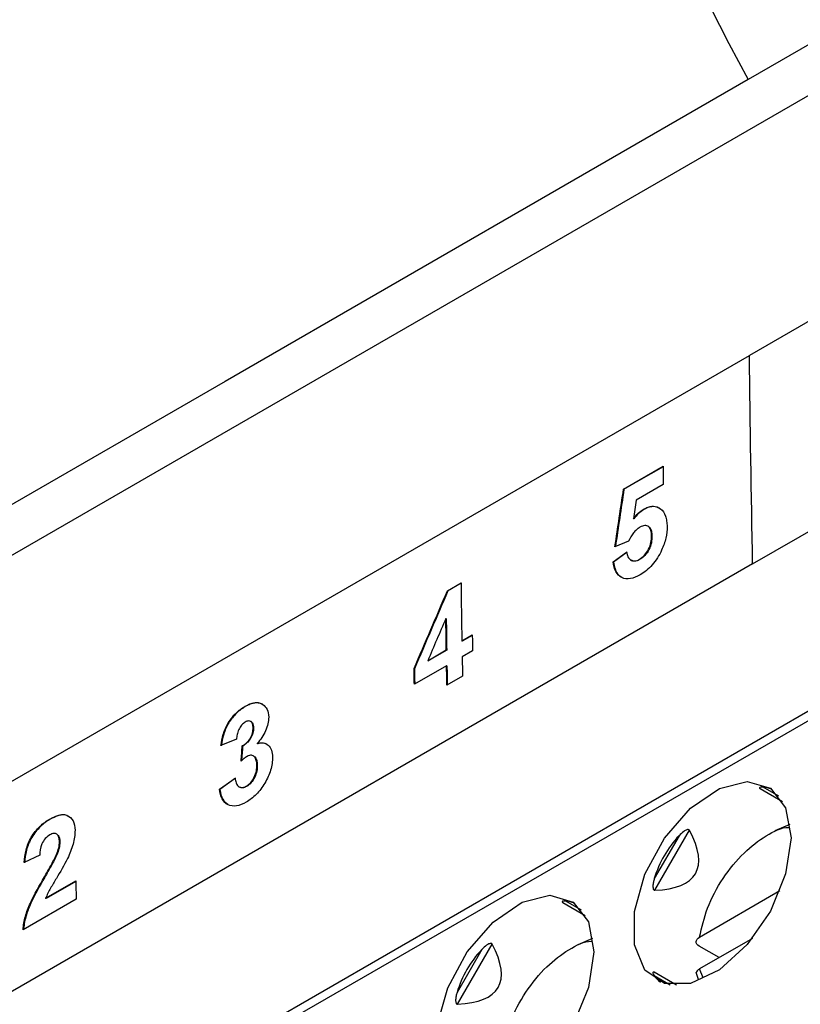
# Model space of a CAD drawing. Header units: millimetres. Extents: x 156922 to 157823, y 112322 to 113312.
# Tile 29 of 123: x 157634 to 157648, y 112503 to 112520. Entities that reach past the tile are written whole.
import ezdxf

# ---------------------------------------------------------------- set-up
doc = ezdxf.new("R2010")
doc.units = ezdxf.units.MM

msp = doc.modelspace()

# ---------------------------------------------------------------- linework, layer by layer
at = {"color": 7, "linetype": 'Continuous', "lineweight": 25}
for p, q in [((157595.205, 112488.022), (157680.932, 112537.511)), ((157677.867, 112531.692), (157647.462, 112514.139)), ((157647.52, 112510.404), (157676.148, 112526.93)), ((157656.811, 112524.494), (157647.439, 112519.084)), ((157676.219, 112523.753), (157630.987, 112497.641)), ((157676.223, 112523.586), (157630.884, 112497.412)), ((157647.439, 112519.084), (157638.068, 112513.674)), ((157617.056, 112496.587), (157647.462, 112514.139)), ((157638.068, 112513.674), (157630.173, 112509.116)), ((157645.207, 112511.744), (157645.915, 112512.153)), ((157645.915, 112512.145), (157645.214, 112511.74)), ((157645.214, 112511.74), (157645.207, 112511.744)), ((157645.919, 112511.828), (157645.436, 112511.548)), ((157645.568, 112511.376), (157645.561, 112511.38)), ((157645.39, 112511.209), (157645.383, 112511.213)), ((157645.654, 112511.073), (157645.647, 112511.077)), ((157645.298, 112510.812), (157645.053, 112510.711)), ((157645.715, 112510.9), (157645.708, 112510.904)), ((157645.02, 112510.439), (157645.261, 112510.616)), ((157645.269, 112510.612), (157645.027, 112510.435)), ((157645.337, 112510.471), (157645.344, 112510.467)), ((157645.495, 112510.479), (157645.488, 112510.483)), ((157647.52, 112510.404), (157629.549, 112500.03)), ((157645.027, 112510.435), (157645.02, 112510.439)), ((157642.052, 112509.923), (157642.294, 112510.063)), ((157642.059, 112509.919), (157642.052, 112509.923)), ((157642.294, 112510.055), (157642.059, 112509.919)), ((157642.029, 112509.42), (157642.022, 112509.424)), ((157642.31, 112509.022), (157642.496, 112509.129)), ((157642.496, 112509.121), (157642.317, 112509.018)), ((157641.698, 112508.668), (157642.031, 112508.86)), ((157642.038, 112508.856), (157641.705, 112508.664)), ((157642.038, 112508.856), (157642.031, 112508.86)), ((157642.317, 112509.018), (157642.31, 112509.022)), ((157642.501, 112508.847), (157642.315, 112508.739)), ((157641.46, 112508.522), (157641.453, 112508.526)), ((157642.035, 112508.578), (157641.458, 112508.245)), ((157641.705, 112508.664), (157641.698, 112508.668)), ((157642.042, 112508.574), (157642.035, 112508.578)), ((157642.321, 112508.392), (157642.041, 112508.23)), ((157638.428, 112507.845), (157638.421, 112507.849)), ((157638.531, 112507.576), (157638.524, 112507.58)), ((157638.576, 112507.464), (157638.569, 112507.468)), ((157638.271, 112507.259), (157637.991, 112507.147)), ((157638.382, 112507.14), (157638.375, 112507.144)), ((157638.651, 112507.177), (157638.644, 112507.182)), ((157638.579, 112506.959), (157638.572, 112506.963)), ((157638.643, 112506.795), (157638.636, 112506.799)), ((157637.966, 112506.364), (157638.245, 112506.565)), ((157638.252, 112506.561), (157637.973, 112506.36)), ((157638.319, 112506.406), (157638.326, 112506.402)), ((157638.452, 112506.414), (157638.445, 112506.418)), ((157647.991, 112506.238), (157647.708, 112506.401)), ((157637.973, 112506.36), (157637.966, 112506.364)), ((157647.655, 112506.375), (157648.056, 112506.143)), ((157634.931, 112505.826), (157634.924, 112505.83)), ((157647.926, 112505.622), (157648.19, 112505.739)), ((157635.053, 112505.559), (157635.046, 112505.563)), ((157646.203, 112505.532), (157645.758, 112504.763)), ((157645.766, 112504.554), (157646.387, 112505.63)), ((157635.105, 112505.418), (157635.098, 112505.422)), ((157634.745, 112505.18), (157634.465, 112505.05)), ((157635.053, 112505.191), (157635.046, 112505.195)), ((157634.835, 112504.789), (157634.828, 112504.793)), ((157634.851, 112504.409), (157635.391, 112504.721)), ((157635.391, 112504.712), (157634.858, 112504.405)), ((157646.568, 112503.715), (157648.01, 112504.547)), ((157635.397, 112504.395), (157634.447, 112503.846)), ((157634.858, 112504.405), (157634.851, 112504.409)), ((157644.119, 112504.334), (157644.52, 112504.102)), ((157644.455, 112504.197), (157644.173, 112504.36)), ((157642.23, 112502.513), (157642.852, 112503.589)), ((157644.391, 112503.581), (157644.655, 112503.698)), ((157647.515, 112503.69), (157646.568, 112503.143)), ((157642.667, 112503.491), (157642.223, 112502.721)), ((157646.919, 112503.346), (157646.565, 112503.55)), ((157646.156, 112502.852), (157645.755, 112503.084)), ((157646.503, 112503.084), (157646.546, 112502.958)), ((157646.634, 112502.985), (157646.568, 112503.143)), ((157645.758, 112503.024), (157646.041, 112502.861))]:
    msp.add_line(p, q, dxfattribs=at)
at = {"color": 7, "linetype": 'Continuous', "lineweight": 25, "flags": 128}
for points in [[(157648.208, 112505.494), (157648.112, 112504.849), (157647.839, 112504.181), (157647.424, 112503.58), (157646.924, 112503.127), (157646.407, 112502.884), (157645.941, 112502.883), (157645.591, 112503.124), (157645.403, 112503.575), (157645.403, 112504.175), (157645.591, 112504.843), (157645.941, 112505.489), (157646.407, 112506.025), (157646.924, 112506.379), (157647.424, 112506.504), (157647.839, 112506.381), (157648.112, 112506.029), (157648.208, 112505.494)], [(157644.672, 112503.453), (157644.577, 112502.808), (157644.303, 112502.14), (157643.888, 112501.539), (157643.389, 112501.086), (157642.871, 112500.843), (157642.406, 112500.842), (157642.056, 112501.083), (157641.868, 112501.534), (157641.868, 112502.134), (157642.056, 112502.802), (157642.406, 112503.448), (157642.871, 112503.984), (157643.389, 112504.338), (157643.888, 112504.463), (157644.303, 112504.34), (157644.577, 112503.988), (157644.672, 112503.453)]]:
    msp.add_lwpolyline(points, dxfattribs=at)
at = {"color": 7, "linetype": 'Continuous', "lineweight": 25}
for centre, major_axis, ratio, start_param, end_param in [((157647.751, 112504.125), (-0.095, 2.277), 0.44448, 6.080281, 6.232453), ((157647.751, 112504.125), (1.816, -1.049), 0.953495, 2.917838, 3.365989), ((157638.032, 112509.736), (8.463, -4.885), 0.204676, 5.967375, 6.598969), ((157644.216, 112502.084), (-0.095, 2.277), 0.44448, 6.080281, 6.232453), ((157634.497, 112507.695), (8.463, -4.885), 0.204676, 5.967375, 6.598969), ((157644.216, 112502.084), (1.816, -1.049), 0.953495, 2.917838, 3.365989), ((157647.751, 112504.125), (2.02, 1.057), 0.444531, 3.192214, 3.344554)]:
    msp.add_ellipse(centre, major_axis=major_axis, ratio=ratio, start_param=start_param, end_param=end_param, dxfattribs=at)
for points in [[(157643.183, 112529.722), (157644.121, 112526.168), (157645.576, 112522.531), (157647.439, 112519.084)], [(157647.52, 112510.404), (157647.496, 112511.652), (157647.477, 112512.897), (157647.462, 112514.139)], [(157645.915, 112512.153), (157645.916, 112512.045), (157645.918, 112511.936), (157645.919, 112511.828)], [(157645.053, 112510.711), (157645.104, 112511.056), (157645.155, 112511.4), (157645.207, 112511.744)], [(157645.214, 112511.74), (157645.163, 112511.399), (157645.112, 112511.057), (157645.061, 112510.715)], [(157645.436, 112511.548), (157645.418, 112511.437), (157645.4, 112511.325), (157645.383, 112511.213)], [(157641.453, 112508.526), (157641.652, 112508.992), (157641.852, 112509.458), (157642.052, 112509.923)], [(157642.059, 112509.919), (157641.859, 112509.454), (157641.66, 112508.988), (157641.46, 112508.522)], [(157642.294, 112510.063), (157642.299, 112509.716), (157642.304, 112509.369), (157642.31, 112509.022)], [(157642.022, 112509.424), (157641.914, 112509.172), (157641.806, 112508.92), (157641.698, 112508.668)], [(157642.031, 112508.86), (157642.028, 112509.048), (157642.025, 112509.236), (157642.022, 112509.424)], [(157642.029, 112509.42), (157642.032, 112509.232), (157642.035, 112509.044), (157642.038, 112508.856)], [(157642.496, 112509.129), (157642.498, 112509.035), (157642.499, 112508.941), (157642.501, 112508.847)], [(157642.315, 112508.739), (157642.317, 112508.623), (157642.319, 112508.508), (157642.321, 112508.392)], [(157641.458, 112508.245), (157641.456, 112508.338), (157641.455, 112508.432), (157641.453, 112508.526)], [(157641.46, 112508.522), (157641.462, 112508.431), (157641.463, 112508.34), (157641.465, 112508.249)], [(157642.041, 112508.23), (157642.039, 112508.346), (157642.037, 112508.462), (157642.035, 112508.578)], [(157642.042, 112508.574), (157642.044, 112508.461), (157642.046, 112508.348), (157642.048, 112508.234)], [(157638.352, 112506.866), (157638.36, 112506.959), (157638.367, 112507.051), (157638.375, 112507.144)], [(157638.382, 112507.14), (157638.375, 112507.051), (157638.368, 112506.962), (157638.36, 112506.873)], [(157635.391, 112504.721), (157635.393, 112504.612), (157635.395, 112504.503), (157635.397, 112504.395)]]:
    msp.add_open_spline(points, degree=3, dxfattribs=at)
for points, knots in [([(157645.383, 112511.213), (157645.41, 112511.248), (157645.438, 112511.281), (157645.499, 112511.338), (157645.53, 112511.36), (157645.561, 112511.38)], [0, 0, 0, 0, 0.5, 0.5, 1, 1, 1, 1]), ([(157645.568, 112511.376), (157645.537, 112511.356), (157645.505, 112511.334), (157645.445, 112511.277), (157645.417, 112511.244), (157645.39, 112511.209)], [0, 0, 0, 0, 0.5, 0.5, 1, 1, 1, 1]), ([(157645.561, 112511.38), (157645.591, 112511.396), (157645.62, 112511.411), (157645.677, 112511.43), (157645.706, 112511.435), (157645.786, 112511.437), (157645.833, 112511.42), (157645.911, 112511.36), (157645.94, 112511.316), (157645.968, 112511.233), (157645.975, 112511.203), (157645.984, 112511.14), (157645.986, 112511.106), (157645.987, 112511.073)], [0, 0, 0, 0, 0.125, 0.125, 0.25, 0.25, 0.5, 0.5, 0.75, 0.75, 0.875, 0.875, 1, 1, 1, 1]), ([(157645.853, 112511.399), (157645.819, 112511.414), (157645.748, 112511.447), (157645.642, 112511.416), (157645.581, 112511.383), (157645.568, 112511.376)], [0, 0, 0, 0, 0.423834, 0.876102, 1, 1, 1, 1]), ([(157645.499, 112511.06), (157645.479, 112511.047), (157645.459, 112511.034), (157645.421, 112510.999), (157645.402, 112510.979), (157645.351, 112510.913), (157645.323, 112510.863), (157645.298, 112510.812)], [0, 0, 0, 0, 0.25, 0.25, 0.5, 0.5, 1, 1, 1, 1]), ([(157645.708, 112510.904), (157645.707, 112510.938), (157645.705, 112510.971), (157645.689, 112511.028), (157645.677, 112511.054), (157645.638, 112511.086), (157645.613, 112511.093), (157645.559, 112511.089), (157645.529, 112511.076), (157645.499, 112511.06)], [0, 0, 0, 0, 0.25, 0.25, 0.5, 0.5, 0.75, 0.75, 1, 1, 1, 1]), ([(157645.652, 112511.071), (157645.665, 112511.062), (157645.694, 112511.04), (157645.711, 112510.975), (157645.714, 112510.923), (157645.715, 112510.9)], [0, 0, 0, 0, 0.285617, 0.683064, 1, 1, 1, 1]), ([(157645.987, 112511.073), (157645.987, 112511.007), (157645.981, 112510.938), (157645.948, 112510.794), (157645.922, 112510.722), (157645.89, 112510.651)], [0, 0, 0, 0, 0.5, 0.5, 1, 1, 1, 1]), ([(157645.488, 112510.483), (157645.52, 112510.502), (157645.551, 112510.526), (157645.609, 112510.589), (157645.635, 112510.626), (157645.677, 112510.705), (157645.691, 112510.748), (157645.706, 112510.828), (157645.708, 112510.867), (157645.708, 112510.904)], [0, 0, 0, 0, 0.25, 0.25, 0.5, 0.5, 0.75, 0.75, 1, 1, 1, 1]), ([(157645.715, 112510.9), (157645.715, 112510.863), (157645.713, 112510.824), (157645.698, 112510.743), (157645.684, 112510.7), (157645.642, 112510.621), (157645.616, 112510.584), (157645.558, 112510.522), (157645.526, 112510.498), (157645.495, 112510.479)], [0, 0, 0, 0, 0.25, 0.25, 0.5, 0.5, 0.75, 0.75, 1, 1, 1, 1]), ([(157645.89, 112510.651), (157645.867, 112510.603), (157645.843, 112510.556), (157645.787, 112510.467), (157645.755, 112510.424), (157645.688, 112510.348), (157645.653, 112510.315), (157645.579, 112510.255), (157645.542, 112510.231), (157645.504, 112510.208)], [0, 0, 0, 0, 0.25, 0.25, 0.5, 0.5, 0.75, 0.75, 1, 1, 1, 1]), ([(157645.261, 112510.616), (157645.267, 112510.585), (157645.273, 112510.556), (157645.296, 112510.507), (157645.312, 112510.487), (157645.353, 112510.461), (157645.377, 112510.454), (157645.43, 112510.457), (157645.459, 112510.468), (157645.488, 112510.483)], [0, 0, 0, 0, 0.25, 0.25, 0.5, 0.5, 0.75, 0.75, 1, 1, 1, 1]), ([(157645.495, 112510.479), (157645.464, 112510.466), (157645.408, 112510.441), (157645.364, 112510.459), (157645.345, 112510.468)], [0, 0, 0, 0, 0.542924, 1, 1, 1, 1]), ([(157645.504, 112510.208), (157645.445, 112510.175), (157645.386, 112510.149), (157645.273, 112510.129), (157645.221, 112510.134), (157645.131, 112510.18), (157645.096, 112510.217), (157645.044, 112510.315), (157645.029, 112510.375), (157645.02, 112510.439)], [0, 0, 0, 0, 0.25, 0.25, 0.5, 0.5, 0.75, 0.75, 1, 1, 1, 1]), ([(157645.027, 112510.435), (157645.043, 112510.355), (157645.068, 112510.234), (157645.148, 112510.181), (157645.175, 112510.164)], [0, 0, 0, 0, 0.66312, 1, 1, 1, 1]), ([(157637.991, 112507.147), (157638.002, 112507.214), (157638.014, 112507.282), (157638.055, 112507.421), (157638.084, 112507.491), (157638.165, 112507.621), (157638.212, 112507.679), (157638.288, 112507.753), (157638.314, 112507.776), (157638.367, 112507.816), (157638.394, 112507.833), (157638.421, 112507.849)], [0, 0, 0, 0, 0.25, 0.25, 0.5, 0.5, 0.75, 0.75, 0.875, 0.875, 1, 1, 1, 1]), ([(157638.428, 112507.845), (157638.374, 112507.812), (157638.322, 112507.775), (157638.221, 112507.677), (157638.173, 112507.619), (157638.092, 112507.488), (157638.063, 112507.418), (157638.021, 112507.279), (157638.009, 112507.211), (157637.998, 112507.143)], [0, 0, 0, 0, 0.25, 0.25, 0.5, 0.5, 0.75, 0.75, 1, 1, 1, 1]), ([(157638.421, 112507.849), (157638.451, 112507.865), (157638.481, 112507.881), (157638.54, 112507.903), (157638.569, 112507.911), (157638.624, 112507.918), (157638.651, 112507.917), (157638.701, 112507.906), (157638.723, 112507.895), (157638.744, 112507.882)], [0, 0, 0, 0, 0.25, 0.25, 0.5, 0.5, 0.75, 0.75, 1, 1, 1, 1]), ([(157638.751, 112507.878), (157638.73, 112507.891), (157638.708, 112507.902), (157638.658, 112507.913), (157638.631, 112507.914), (157638.576, 112507.907), (157638.546, 112507.899), (157638.488, 112507.877), (157638.458, 112507.861), (157638.428, 112507.845)], [0, 0, 0, 0, 0.25, 0.25, 0.5, 0.5, 0.75, 0.75, 1, 1, 1, 1]), ([(157638.744, 112507.882), (157638.774, 112507.86), (157638.801, 112507.832), (157638.838, 112507.758), (157638.846, 112507.709), (157638.848, 112507.658)], [0, 0, 0, 0, 0.5, 0.5, 1, 1, 1, 1]), ([(157638.848, 112507.658), (157638.847, 112507.619), (157638.844, 112507.58), (157638.825, 112507.496), (157638.81, 112507.453), (157638.754, 112507.328), (157638.7, 112507.252), (157638.644, 112507.182)], [0, 0, 0, 0, 0.25, 0.25, 0.5, 0.5, 1, 1, 1, 1]), ([(157638.428, 112507.568), (157638.405, 112507.554), (157638.383, 112507.537), (157638.343, 112507.489), (157638.326, 112507.461), (157638.299, 112507.403), (157638.29, 112507.373), (157638.277, 112507.315), (157638.274, 112507.287), (157638.271, 112507.259)], [0, 0, 0, 0, 0.25, 0.25, 0.5, 0.5, 0.75, 0.75, 1, 1, 1, 1]), ([(157638.375, 112507.144), (157638.4, 112507.158), (157638.425, 112507.174), (157638.474, 112507.218), (157638.497, 112507.245), (157638.534, 112507.306), (157638.549, 112507.34), (157638.566, 112507.406), (157638.568, 112507.438), (157638.569, 112507.468)], [0, 0, 0, 0, 0.25, 0.25, 0.5, 0.5, 0.75, 0.75, 1, 1, 1, 1]), ([(157638.576, 112507.464), (157638.575, 112507.434), (157638.573, 112507.403), (157638.556, 112507.337), (157638.542, 112507.303), (157638.505, 112507.242), (157638.482, 112507.215), (157638.433, 112507.171), (157638.407, 112507.154), (157638.382, 112507.14)], [0, 0, 0, 0, 0.25, 0.25, 0.5, 0.5, 0.75, 0.75, 1, 1, 1, 1]), ([(157638.569, 112507.468), (157638.568, 112507.49), (157638.566, 112507.512), (157638.554, 112507.549), (157638.545, 112507.565), (157638.519, 112507.585), (157638.503, 112507.59), (157638.467, 112507.588), (157638.447, 112507.579), (157638.428, 112507.568)], [0, 0, 0, 0, 0.25, 0.25, 0.5, 0.5, 0.75, 0.75, 1, 1, 1, 1]), ([(157638.531, 112507.576), (157638.54, 112507.569), (157638.559, 112507.555), (157638.573, 112507.514), (157638.575, 112507.48), (157638.576, 112507.464)], [0, 0, 0, 0, 0.312193, 0.665745, 1, 1, 1, 1]), ([(157638.644, 112507.182), (157638.682, 112507.193), (157638.719, 112507.199), (157638.787, 112507.19), (157638.816, 112507.176), (157638.865, 112507.131), (157638.884, 112507.101), (157638.909, 112507.027), (157638.914, 112506.984), (157638.915, 112506.939)], [0, 0, 0, 0, 0.25, 0.25, 0.5, 0.5, 0.75, 0.75, 1, 1, 1, 1]), ([(157638.815, 112507.169), (157638.79, 112507.18), (157638.741, 112507.201), (157638.68, 112507.185), (157638.651, 112507.177)], [0, 0, 0, 0, 0.520103, 1, 1, 1, 1]), ([(157638.463, 112506.954), (157638.454, 112506.948), (157638.444, 112506.943), (157638.435, 112506.936), (157638.425, 112506.929), (157638.416, 112506.922), (157638.407, 112506.914), (157638.388, 112506.899), (157638.37, 112506.883), (157638.352, 112506.866)], [0, 0, 0, 0, 0.0000401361, 0.0000401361, 0.0000401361, 0.0000802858, 0.0000802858, 0.0000802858, 0.0001600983, 0.0001600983, 0.0001600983, 0.0001600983]), ([(157638.915, 112506.939), (157638.915, 112506.902), (157638.914, 112506.865), (157638.903, 112506.788), (157638.894, 112506.748), (157638.859, 112506.629), (157638.822, 112506.549), (157638.734, 112506.4), (157638.681, 112506.33), (157638.568, 112506.215), (157638.506, 112506.169), (157638.444, 112506.132)], [0, 0, 0, 0, 0.125, 0.125, 0.25, 0.25, 0.5, 0.5, 0.75, 0.75, 1, 1, 1, 1]), ([(157638.636, 112506.799), (157638.634, 112506.828), (157638.632, 112506.857), (157638.619, 112506.907), (157638.609, 112506.929), (157638.579, 112506.961), (157638.56, 112506.972), (157638.515, 112506.977), (157638.489, 112506.967), (157638.463, 112506.954)], [0, 0, 0, 0, 0.25, 0.25, 0.5, 0.5, 0.75, 0.75, 1, 1, 1, 1]), ([(157638.578, 112506.958), (157638.58, 112506.957), (157638.596, 112506.953), (157638.618, 112506.922), (157638.639, 112506.867), (157638.641, 112506.818), (157638.643, 112506.795)], [0, 0, 0, 0, 0.028767, 0.32194, 0.668465, 1, 1, 1, 1]), ([(157638.445, 112506.418), (157638.473, 112506.435), (157638.502, 112506.457), (157638.551, 112506.515), (157638.573, 112506.55), (157638.607, 112506.621), (157638.62, 112506.659), (157638.634, 112506.731), (157638.636, 112506.765), (157638.636, 112506.799)], [0, 0, 0, 0, 0.25, 0.25, 0.5, 0.5, 0.75, 0.75, 1, 1, 1, 1]), ([(157638.643, 112506.795), (157638.643, 112506.761), (157638.641, 112506.727), (157638.627, 112506.655), (157638.615, 112506.618), (157638.58, 112506.546), (157638.559, 112506.512), (157638.509, 112506.453), (157638.481, 112506.431), (157638.452, 112506.414)], [0, 0, 0, 0, 0.25, 0.25, 0.5, 0.5, 0.75, 0.75, 1, 1, 1, 1]), ([(157638.245, 112506.565), (157638.249, 112506.536), (157638.254, 112506.507), (157638.272, 112506.457), (157638.285, 112506.434), (157638.319, 112506.403), (157638.341, 112506.394), (157638.378, 112506.393), (157638.391, 112506.395), (157638.418, 112506.404), (157638.432, 112506.411), (157638.445, 112506.418)], [0, 0, 0, 0, 0.25, 0.25, 0.5, 0.5, 0.75, 0.75, 0.875, 0.875, 1, 1, 1, 1]), ([(157638.452, 112506.414), (157638.427, 112506.402), (157638.379, 112506.38), (157638.343, 112506.396), (157638.326, 112506.403)], [0, 0, 0, 0, 0.544356, 1, 1, 1, 1]), ([(157647.708, 112506.401), (157647.697, 112506.402), (157647.675, 112506.403), (157647.653, 112506.399), (157647.643, 112506.392), (157647.642, 112506.386), (157647.646, 112506.38), (157647.65, 112506.377), (157647.654, 112506.375), (157647.655, 112506.375)], [0, 0, 0, 0, 0.314134, 0.617344, 0.763805, 0.876788, 0.938121, 0.989875, 1, 1, 1, 1]), ([(157638.444, 112506.132), (157638.385, 112506.099), (157638.327, 112506.074), (157638.215, 112506.056), (157638.164, 112506.064), (157638.076, 112506.108), (157638.04, 112506.144), (157637.988, 112506.239), (157637.974, 112506.3), (157637.966, 112506.364)], [0, 0, 0, 0, 0.25, 0.25, 0.5, 0.5, 0.75, 0.75, 1, 1, 1, 1]), ([(157637.973, 112506.36), (157637.984, 112506.295), (157638.005, 112506.175), (157638.082, 112506.119), (157638.118, 112506.094)], [0, 0, 0, 0, 0.540393, 1, 1, 1, 1]), ([(157634.924, 112505.83), (157634.98, 112505.861), (157635.035, 112505.887), (157635.143, 112505.913), (157635.194, 112505.912), (157635.281, 112505.876), (157635.317, 112505.844), (157635.365, 112505.753), (157635.375, 112505.692), (157635.377, 112505.628)], [0, 0, 0, 0, 0.25, 0.25, 0.5, 0.5, 0.75, 0.75, 1, 1, 1, 1]), ([(157635.267, 112505.874), (157635.244, 112505.886), (157635.188, 112505.915), (157635.069, 112505.896), (157634.978, 112505.85), (157634.931, 112505.826)], [0, 0, 0, 0, 0.254521, 0.618274, 1, 1, 1, 1]), ([(157634.465, 112505.05), (157634.471, 112505.124), (157634.48, 112505.197), (157634.52, 112505.351), (157634.55, 112505.43), (157634.637, 112505.577), (157634.691, 112505.642), (157634.804, 112505.752), (157634.864, 112505.795), (157634.924, 112505.83)], [0, 0, 0, 0, 0.25, 0.25, 0.5, 0.5, 0.75, 0.75, 1, 1, 1, 1]), ([(157634.931, 112505.826), (157634.871, 112505.791), (157634.813, 112505.749), (157634.7, 112505.64), (157634.646, 112505.574), (157634.559, 112505.429), (157634.528, 112505.35), (157634.487, 112505.195), (157634.478, 112505.12), (157634.472, 112505.046)], [0, 0, 0, 0, 0.25, 0.25, 0.5, 0.5, 0.75, 0.75, 1, 1, 1, 1]), ([(157646.568, 112503.715), (157646.608, 112503.887), (157646.691, 112504.243), (157646.978, 112504.779), (157647.351, 112505.239), (157647.758, 112505.541), (157648.051, 112505.689), (157648.176, 112505.679), (157648.184, 112505.678)], [0, 0, 0, 0, 0.19252, 0.396847, 0.601174, 0.793694, 0.986214, 1, 1, 1, 1]), ([(157634.923, 112505.545), (157634.896, 112505.528), (157634.869, 112505.509), (157634.82, 112505.454), (157634.799, 112505.42), (157634.754, 112505.315), (157634.747, 112505.245), (157634.745, 112505.18)], [0, 0, 0, 0, 0.25, 0.25, 0.5, 0.5, 1, 1, 1, 1]), ([(157635.098, 112505.422), (157635.097, 112505.45), (157635.095, 112505.478), (157635.082, 112505.525), (157635.07, 112505.545), (157635.038, 112505.57), (157635.017, 112505.575), (157634.972, 112505.57), (157634.947, 112505.558), (157634.923, 112505.545)], [0, 0, 0, 0, 0.25, 0.25, 0.5, 0.5, 0.75, 0.75, 1, 1, 1, 1]), ([(157635.052, 112505.557), (157635.061, 112505.551), (157635.082, 112505.536), (157635.101, 112505.487), (157635.104, 112505.443), (157635.105, 112505.418)], [0, 0, 0, 0, 0.262312, 0.583408, 1, 1, 1, 1]), ([(157635.377, 112505.628), (157635.377, 112505.588), (157635.375, 112505.548), (157635.363, 112505.464), (157635.354, 112505.422), (157635.318, 112505.294), (157635.282, 112505.207), (157635.243, 112505.122)], [0, 0, 0, 0, 0.25, 0.25, 0.5, 0.5, 1, 1, 1, 1]), ([(157646.387, 112505.63), (157646.383, 112505.637), (157646.376, 112505.641), (157646.358, 112505.643), (157646.349, 112505.64), (157646.322, 112505.631), (157646.305, 112505.62), (157646.257, 112505.587), (157646.229, 112505.56), (157646.203, 112505.532)], [0, 0, 0, 0, 0.125, 0.125, 0.25, 0.25, 0.5, 0.5, 1, 1, 1, 1]), ([(157635.046, 112505.195), (157635.061, 112505.234), (157635.075, 112505.273), (157635.094, 112505.35), (157635.097, 112505.387), (157635.098, 112505.422)], [0, 0, 0, 0, 0.5, 0.5, 1, 1, 1, 1]), ([(157635.105, 112505.418), (157635.104, 112505.383), (157635.101, 112505.345), (157635.082, 112505.269), (157635.068, 112505.23), (157635.053, 112505.191)], [0, 0, 0, 0, 0.5, 0.5, 1, 1, 1, 1]), ([(157634.828, 112504.793), (157634.866, 112504.859), (157634.904, 112504.925), (157634.978, 112505.059), (157635.015, 112505.125), (157635.046, 112505.195)], [0, 0, 0, 0, 0.5, 0.5, 1, 1, 1, 1]), ([(157635.053, 112505.191), (157635.038, 112505.156), (157635.02, 112505.122), (157635.003, 112505.088), (157634.985, 112505.054), (157634.966, 112505.021), (157634.948, 112504.987), (157634.911, 112504.921), (157634.873, 112504.855), (157634.835, 112504.789)], [0, 0, 0, 0, 0.0001147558, 0.0001147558, 0.0001147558, 0.0002291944, 0.0002291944, 0.0002291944, 0.0004572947, 0.0004572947, 0.0004572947, 0.0004572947]), ([(157635.243, 112505.122), (157635.184, 112504.999), (157635.112, 112504.883), (157635.008, 112504.709), (157634.973, 112504.651), (157634.922, 112504.562), (157634.906, 112504.533), (157634.877, 112504.472), (157634.864, 112504.441), (157634.851, 112504.409)], [0, 0, 0, 0, 0.5, 0.5, 0.75, 0.75, 0.875, 0.875, 1, 1, 1, 1]), ([(157634.447, 112503.846), (157634.45, 112503.885), (157634.454, 112503.924), (157634.468, 112504.002), (157634.477, 112504.042), (157634.51, 112504.162), (157634.541, 112504.244), (157634.65, 112504.485), (157634.739, 112504.64), (157634.828, 112504.793)], [0, 0, 0, 0, 0.125, 0.125, 0.25, 0.25, 0.5, 0.5, 1, 1, 1, 1]), ([(157634.835, 112504.789), (157634.746, 112504.636), (157634.658, 112504.482), (157634.548, 112504.241), (157634.518, 112504.161), (157634.485, 112504.04), (157634.475, 112503.999), (157634.461, 112503.92), (157634.457, 112503.881), (157634.454, 112503.842)], [0, 0, 0, 0, 0.5, 0.5, 0.75, 0.75, 0.875, 0.875, 1, 1, 1, 1]), ([(157645.758, 112504.763), (157645.752, 112504.741), (157645.746, 112504.719), (157645.742, 112504.696), (157645.737, 112504.675), (157645.734, 112504.653), (157645.734, 112504.631), (157645.733, 112504.62), (157645.733, 112504.61), (157645.735, 112504.599), (157645.736, 112504.591), (157645.737, 112504.583), (157645.74, 112504.576), (157645.742, 112504.572), (157645.744, 112504.568), (157645.746, 112504.565), (157645.748, 112504.562), (157645.75, 112504.56), (157645.753, 112504.558), (157645.755, 112504.556), (157645.758, 112504.555), (157645.761, 112504.554), (157645.763, 112504.554), (157645.764, 112504.554), (157645.766, 112504.554)], [0, 0, 0, 0, 0.0000683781, 0.0000683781, 0.0000683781, 0.0001344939, 0.0001344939, 0.0001344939, 0.0001663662, 0.0001663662, 0.0001663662, 0.0001910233, 0.0001910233, 0.0001910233, 0.000204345, 0.000204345, 0.000204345, 0.0002156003, 0.0002156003, 0.0002156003, 0.0002269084, 0.0002269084, 0.0002269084, 0.0002330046, 0.0002330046, 0.0002330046, 0.0002330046]), ([(157644.173, 112504.36), (157644.161, 112504.361), (157644.139, 112504.362), (157644.117, 112504.358), (157644.107, 112504.351), (157644.106, 112504.345), (157644.111, 112504.339), (157644.115, 112504.336), (157644.118, 112504.334), (157644.119, 112504.334)], [0, 0, 0, 0, 0.314134, 0.617344, 0.763805, 0.876788, 0.938121, 0.989875, 1, 1, 1, 1]), ([(157642.852, 112503.589), (157642.848, 112503.596), (157642.841, 112503.6), (157642.823, 112503.602), (157642.813, 112503.599), (157642.786, 112503.59), (157642.769, 112503.579), (157642.722, 112503.546), (157642.694, 112503.519), (157642.667, 112503.491)], [0, 0, 0, 0, 0.125, 0.125, 0.25, 0.25, 0.5, 0.5, 1, 1, 1, 1]), ([(157643.032, 112501.674), (157643.072, 112501.846), (157643.155, 112502.202), (157643.442, 112502.738), (157643.815, 112503.198), (157644.223, 112503.5), (157644.515, 112503.648), (157644.64, 112503.638), (157644.649, 112503.637)], [0, 0, 0, 0, 0.19252, 0.396847, 0.601174, 0.793694, 0.986214, 1, 1, 1, 1]), ([(157646.565, 112503.55), (157646.528, 112503.572), (157646.507, 112503.602), (157646.508, 112503.663), (157646.53, 112503.693), (157646.568, 112503.715)], [0, 0, 0, 0, 0.5, 0.5, 1, 1, 1, 1]), ([(157645.766, 112503.076), (157645.758, 112503.082), (157645.751, 112503.086), (157645.741, 112503.089), (157645.738, 112503.088), (157645.732, 112503.083), (157645.733, 112503.077), (157645.738, 112503.056), (157645.747, 112503.04), (157645.758, 112503.024)], [0, 0, 0, 0, 0.125, 0.125, 0.25, 0.25, 0.5, 0.5, 1, 1, 1, 1]), ([(157646.568, 112503.143), (157646.553, 112503.133), (157646.524, 112503.112), (157646.506, 112503.079), (157646.509, 112503.06), (157646.511, 112503.054)], [0, 0, 0, 0, 0.406613, 0.813395, 1, 1, 1, 1]), ([(157642.223, 112502.721), (157642.216, 112502.7), (157642.211, 112502.678), (157642.206, 112502.655), (157642.202, 112502.634), (157642.199, 112502.612), (157642.198, 112502.59), (157642.198, 112502.579), (157642.198, 112502.569), (157642.199, 112502.558), (157642.2, 112502.55), (157642.202, 112502.542), (157642.205, 112502.535), (157642.206, 112502.531), (157642.208, 112502.527), (157642.21, 112502.524), (157642.212, 112502.521), (157642.215, 112502.518), (157642.217, 112502.517), (157642.22, 112502.515), (157642.223, 112502.514), (157642.226, 112502.513), (157642.227, 112502.513), (157642.229, 112502.513), (157642.23, 112502.513)], [0, 0, 0, 0, 0.0000683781, 0.0000683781, 0.0000683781, 0.0001344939, 0.0001344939, 0.0001344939, 0.0001663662, 0.0001663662, 0.0001663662, 0.0001910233, 0.0001910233, 0.0001910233, 0.000204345, 0.000204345, 0.000204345, 0.0002156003, 0.0002156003, 0.0002156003, 0.0002269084, 0.0002269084, 0.0002269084, 0.0002330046, 0.0002330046, 0.0002330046, 0.0002330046])]:
    msp.add_open_spline(points, degree=3, knots=knots, dxfattribs=at)

doc.saveas('drawing.dxf')
